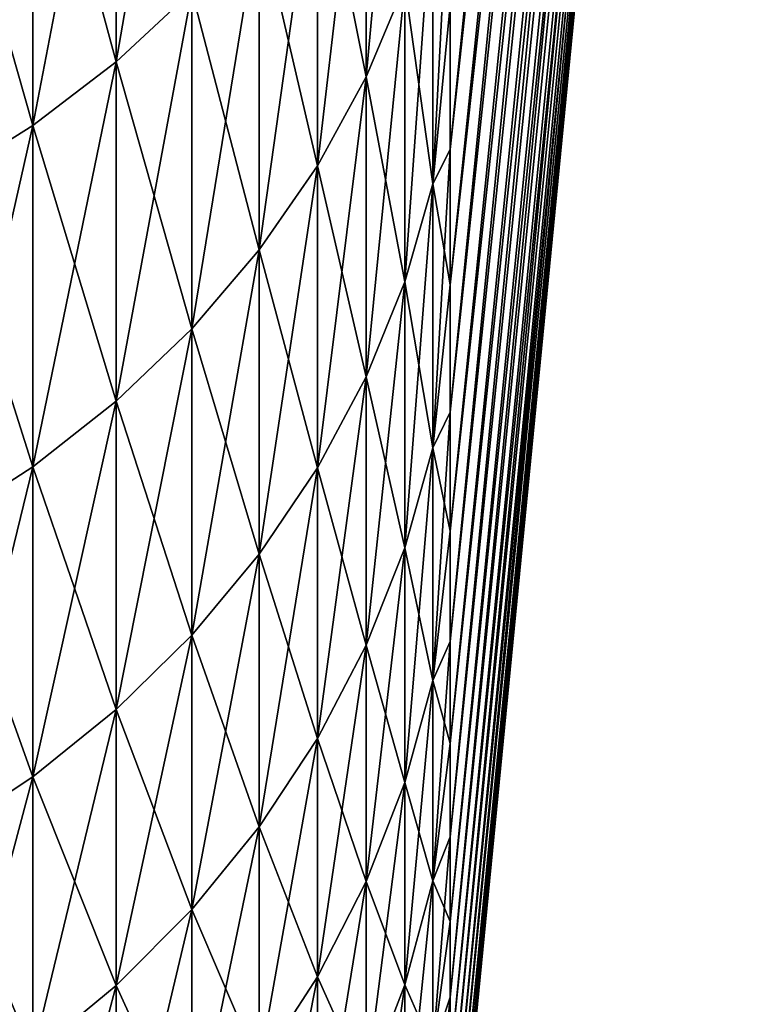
# Model space of a CAD drawing. Header units: metres. Extents: x -46 to 104, y -30 to 30.
# Tile 187 of 256: x 19.117 to 19.765, y -10.866 to -10.005. Entities that reach past the tile are written whole.
import ezdxf

# ---------------------------------------------------------------- set-up
doc = ezdxf.new("R2010")
doc.units = ezdxf.units.M
doc.layers.add('solid_26_000_502_XXX', color=7, linetype='CONTINUOUS')

msp = doc.modelspace()

# ---------------------------------------------------------------- linework, layer by layer
at = {"layer": 'solid_26_000_502_XXX'}
for points in [[(19.764551, -7.431774, 615.786682), (19.493809, -9.992357, 616.858948), (19.493809, -10.118164, 616.591248)], [(19.764551, -7.619768, 615.392517), (19.764551, -7.431774, 615.786682), (19.493809, -10.118164, 616.591248)], [(19.764551, -7.431774, 3.786678), (19.493809, -9.992357, 4.85897), (19.493809, -10.118164, 4.591247)], [(19.764551, -7.619768, 3.392539), (19.764551, -7.431774, 3.786678), (19.493809, -10.118164, 4.591247)], [(19.764551, -7.619768, 608.607483), (19.493809, -10.118164, 607.408752), (19.493809, -9.992357, 607.141052)], [(19.764551, -7.619768, 608.607483), (19.493809, -10.2368, 607.679749), (19.493809, -10.118164, 607.408752)], [(19.764551, -7.619768, 608.607483), (19.764551, -7.786877, 609.010925), (19.493809, -10.2368, 607.679749)], [(19.764551, -7.619768, 615.392517), (19.493809, -10.2368, 616.320251), (19.493809, -10.34818, 616.046204)], [(19.764551, -7.786877, 614.989075), (19.764551, -7.619768, 615.392517), (19.493809, -10.34818, 616.046204)], [(19.764551, -7.619768, 615.392517), (19.493809, -10.118164, 616.591248), (19.493809, -10.2368, 616.320251)], [(19.764551, -7.619768, -3.392539), (19.493809, -10.118164, -4.591247), (19.493809, -9.992357, -4.85897)], [(19.764551, -7.619768, -3.392539), (19.493809, -10.2368, -4.320269), (19.493809, -10.118164, -4.591247)], [(19.764551, -7.619768, -3.392539), (19.764551, -7.786877, -2.989102), (19.493809, -10.2368, -4.320269)], [(19.764551, -7.619768, 3.392539), (19.493809, -10.2368, 4.320269), (19.493809, -10.34818, 4.046228)], [(19.764551, -7.786877, 2.989102), (19.764551, -7.619768, 3.392539), (19.493809, -10.34818, 4.046228)], [(19.764551, -7.619768, 3.392539), (19.493809, -10.118164, 4.591247), (19.493809, -10.2368, 4.320269)], [(19.764551, -7.786877, 609.010925), (19.493809, -10.34818, 607.953796), (19.493809, -10.2368, 607.679749)], [(19.764551, -7.786877, 609.010925), (19.493809, -10.452225, 608.230652), (19.493809, -10.34818, 607.953796)], [(19.764551, -7.786877, 609.010925), (19.764551, -7.932643, 609.422546), (19.493809, -10.452225, 608.230652)], [(19.764551, -7.786877, 614.989075), (19.493809, -10.452225, 615.769348), (19.493809, -10.548862, 615.489746)], [(19.764551, -7.932643, 614.577454), (19.764551, -7.786877, 614.989075), (19.493809, -10.548862, 615.489746)], [(19.764551, -7.786877, 614.989075), (19.493809, -10.34818, 616.046204), (19.493809, -10.452225, 615.769348)], [(19.764551, -7.786877, -2.989102), (19.493809, -10.34818, -4.046228), (19.493809, -10.2368, -4.320269)], [(19.764551, -7.786877, -2.989102), (19.493809, -10.452225, -3.769321), (19.493809, -10.34818, -4.046228)], [(19.764551, -7.786877, -2.989102), (19.764551, -7.932643, -2.577472), (19.493809, -10.452225, -3.769321)], [(19.764551, -7.786877, 2.989102), (19.493809, -10.452225, 3.769321), (19.493809, -10.548862, 3.489741)], [(19.764551, -7.932643, 2.577472), (19.764551, -7.786877, 2.989102), (19.493809, -10.548862, 3.489741)], [(19.764551, -7.786877, 2.989102), (19.493809, -10.34818, 4.046228), (19.493809, -10.452225, 3.769321)], [(19.764551, -7.932643, 609.422546), (19.493809, -10.548862, 608.510254), (19.493809, -10.452225, 608.230652)], [(19.764551, -7.932643, 609.422546), (19.493809, -10.638022, 608.792297), (19.493809, -10.548862, 608.510254)], [(19.764551, -7.932643, 609.422546), (19.764551, -8.056666, 609.841248), (19.493809, -10.638022, 608.792297)], [(19.764551, -7.932643, 614.577454), (19.493809, -10.638022, 615.207703), (19.493809, -10.719643, 614.92334)], [(19.764551, -8.056666, 614.158752), (19.764551, -7.932643, 614.577454), (19.493809, -10.719643, 614.92334)], [(19.764551, -7.932643, 614.577454), (19.493809, -10.548862, 615.489746), (19.493809, -10.638022, 615.207703)], [(19.764551, -7.932643, -2.577472), (19.493809, -10.548862, -3.489741), (19.493809, -10.452225, -3.769321)], [(19.764551, -7.932643, -2.577472), (19.493809, -10.638022, -3.207688), (19.493809, -10.548862, -3.489741)], [(19.764551, -7.932643, -2.577472), (19.764551, -8.056666, -2.158777), (19.493809, -10.638022, -3.207688)], [(19.764551, -7.932643, 2.577472), (19.493809, -10.638022, 3.207688), (19.493809, -10.719643, 2.923362)], [(19.764551, -8.056666, 2.158777), (19.764551, -7.932643, 2.577472), (19.493809, -10.719643, 2.923362)], [(19.764551, -7.932643, 2.577472), (19.493809, -10.548862, 3.489741), (19.493809, -10.638022, 3.207688)], [(19.764551, -8.056666, 609.841248), (19.493809, -10.719643, 609.07666), (19.493809, -10.638022, 608.792297)], [(19.764551, -8.056666, 609.841248), (19.493809, -10.793666, 609.363037), (19.493809, -10.719643, 609.07666)], [(19.764551, -8.056666, 609.841248), (19.764551, -8.158607, 610.265808), (19.493809, -10.793666, 609.363037)], [(19.764551, -8.056666, 614.158752), (19.493809, -10.793666, 614.636963), (19.493809, -10.860038, 614.348694)], [(19.764551, -8.158607, 613.734192), (19.764551, -8.056666, 614.158752), (19.493809, -10.860038, 614.348694)], [(19.764551, -8.056666, 614.158752), (19.493809, -10.719643, 614.92334), (19.493809, -10.793666, 614.636963)], [(19.764551, -8.056666, -2.158777), (19.493809, -10.719643, -2.923362), (19.493809, -10.638022, -3.207688)], [(19.764551, -8.056666, -2.158777), (19.493809, -10.793666, -2.636963), (19.493809, -10.719643, -2.923362)], [(19.764551, -8.056666, -2.158777), (19.764551, -8.158607, -1.734165), (19.493809, -10.793666, -2.636963)], [(19.764551, -8.056666, 2.158777), (19.493809, -10.793666, 2.636963), (19.493809, -10.860038, 2.348696)], [(19.764551, -8.158607, 1.734165), (19.764551, -8.056666, 2.158777), (19.493809, -10.860038, 2.348696)], [(19.764551, -8.056666, 2.158777), (19.493809, -10.719643, 2.923362), (19.493809, -10.793666, 2.636963)], [(19.764551, -8.158607, 610.265808), (19.493809, -10.860038, 609.651306), (19.493809, -10.793666, 609.363037)], [(19.764551, -8.158607, 610.265808), (19.493809, -10.918713, 609.941223), (19.493809, -10.860038, 609.651306)], [(19.764551, -8.158607, 610.265808), (19.764551, -8.238184, 610.69519), (19.493809, -10.918713, 609.941223)], [(19.764551, -8.158607, 613.734192), (19.493809, -10.918713, 614.058777), (19.493809, -10.969648, 613.767395)], [(19.764551, -8.238184, 613.30481), (19.764551, -8.158607, 613.734192), (19.493809, -10.969648, 613.767395)], [(19.764551, -8.158607, 613.734192), (19.493809, -10.860038, 614.348694), (19.493809, -10.918713, 614.058777)], [(19.764551, -8.158607, -1.734165), (19.493809, -10.860038, -2.348696), (19.493809, -10.793666, -2.636963)], [(19.764551, -8.158607, -1.734165), (19.493809, -10.918713, -2.058764), (19.493809, -10.860038, -2.348696)], [(19.764551, -8.158607, -1.734165), (19.764551, -8.238184, -1.3048), (19.493809, -10.918713, -2.058764)], [(19.764551, -8.158607, 1.734165), (19.493809, -10.918713, 2.058764), (19.493809, -10.969648, 1.767372)], [(19.764551, -8.238184, 1.3048), (19.764551, -8.158607, 1.734165), (19.493809, -10.969648, 1.767372)], [(19.764551, -8.158607, 1.734165), (19.493809, -10.860038, 2.348696), (19.493809, -10.918713, 2.058764)], [(19.764551, -8.238184, 610.69519), (19.493809, -10.969648, 610.232605), (19.493809, -10.918713, 609.941223)], [(19.764551, -8.238184, 610.69519), (19.493809, -11.012809, 610.525269), (19.493809, -10.969648, 610.232605)], [(19.764551, -8.238184, 610.69519), (19.764551, -8.295182, 611.128113), (19.493809, -11.012809, 610.525269)], [(19.764551, -8.238184, 613.30481), (19.493809, -11.012809, 613.474731), (19.493809, -11.048164, 613.18103)], [(19.764551, -8.295182, 612.871887), (19.764551, -8.238184, 613.30481), (19.493809, -11.048164, 613.18103)], [(19.764551, -8.238184, 613.30481), (19.493809, -10.969648, 613.767395), (19.493809, -11.012809, 613.474731)], [(19.764551, -8.238184, -1.3048), (19.493809, -10.969648, -1.767372), (19.493809, -10.918713, -2.058764)], [(19.764551, -8.238184, -1.3048), (19.493809, -11.012809, -1.474728), (19.493809, -10.969648, -1.767372)], [(19.764551, -8.238184, -1.3048), (19.764551, -8.295182, -0.871859), (19.493809, -11.012809, -1.474728)], [(19.764551, -8.238184, 1.3048), (19.493809, -11.012809, 1.474728), (19.493809, -11.048164, 1.181039)], [(19.764551, -8.295182, 0.871859), (19.764551, -8.238184, 1.3048), (19.493809, -11.048164, 1.181039)], [(19.764551, -8.238184, 1.3048), (19.493809, -10.969648, 1.767372), (19.493809, -11.012809, 1.474728)], [(19.764551, -8.295182, 611.128113), (19.493809, -11.048164, 610.81897), (19.493809, -11.012809, 610.525269)], [(19.764551, -8.295182, 611.128113), (19.493809, -11.075689, 611.113464), (19.493809, -11.048164, 610.81897)], [(19.764551, -8.295182, 611.128113), (19.764551, -8.329444, 611.563477), (19.493809, -11.075689, 611.113464)], [(19.764551, -8.295182, 612.871887), (19.493809, -11.075689, 612.886536), (19.493809, -11.095364, 612.59137)], [(19.764551, -8.329444, 612.436523), (19.764551, -8.295182, 612.871887), (19.493809, -11.095364, 612.59137)], [(19.764551, -8.295182, 612.871887), (19.493809, -11.048164, 613.18103), (19.493809, -11.075689, 612.886536)], [(19.764551, -8.295182, -0.871859), (19.493809, -11.048164, -1.181039), (19.493809, -11.012809, -1.474728)], [(19.764551, -8.295182, -0.871859), (19.493809, -11.075689, -0.886512), (19.493809, -11.048164, -1.181039)], [(19.764551, -8.295182, -0.871859), (19.764551, -8.329444, -0.436528), (19.493809, -11.075689, -0.886512)], [(19.764551, -8.295182, 0.871859), (19.493809, -11.075689, 0.886512), (19.493809, -11.095364, 0.591357)], [(19.764551, -8.329444, 0.436528), (19.764551, -8.295182, 0.871859), (19.493809, -11.095364, 0.591357)], [(19.764551, -8.295182, 0.871859), (19.493809, -11.048164, 1.181039), (19.493809, -11.075689, 0.886512)], [(19.764551, -8.329444, 611.563477), (19.493809, -11.095364, 611.40863), (19.493809, -11.075689, 611.113464)], [(19.764551, -8.329444, 611.563477), (19.493809, -11.107174, 611.704224), (19.493809, -11.095364, 611.40863)], [(19.764551, -8.329444, 611.563477), (19.764551, -8.340875, 612), (19.493809, -11.107174, 611.704224)], [(19.764551, -8.329444, 612.436523), (19.493809, -11.107174, 612.295776), (19.493809, -11.111111, 612)], [(19.764551, -8.340875, 612), (19.764551, -8.329444, 612.436523), (19.493809, -11.111111, 612)], [(19.764551, -8.329444, 612.436523), (19.493809, -11.095364, 612.59137), (19.493809, -11.107174, 612.295776)], [(19.764551, -8.329444, -0.436528), (19.493809, -11.095364, -0.591357), (19.493809, -11.075689, -0.886512)], [(19.764551, -8.329444, -0.436528), (19.493809, -11.107174, -0.295784), (19.493809, -11.095364, -0.591357)], [(19.764551, -8.329444, -0.436528), (19.764551, -8.340875), (19.493809, -11.107174, -0.295784)], [(19.764551, -8.329444, 0.436528), (19.493809, -11.107174, 0.295784), (19.493809, -11.111111)], [(19.764551, -8.340875), (19.764551, -8.329444, 0.436528), (19.493809, -11.111111)], [(19.764551, -8.329444, 0.436528), (19.493809, -11.095364, 0.591357), (19.493809, -11.107174, 0.295784)], [(19.764551, -8.340875, 612), (19.493809, -11.111111, 612), (19.493809, -11.107174, 611.704224)], [(19.764551, -8.340875), (19.493809, -11.111111), (19.493809, -11.107174, -0.295784)], [(19.267736, -9.658075, 618.498413), (19.201468, -9.71776, 618.538513), (19.201468, -10.041471, 618.029602)], [(19.267736, -9.979799, 617.992554), (19.267736, -9.658075, 618.498413), (19.201468, -10.041471, 618.029602)], [(19.267736, -9.658075, 6.498384), (19.201468, -9.71776, 6.538543), (19.201468, -10.041471, 6.029615)], [(19.267736, -9.979799, 5.992582), (19.267736, -9.658075, 6.498384), (19.201468, -10.041471, 6.029615)], [(19.454115, -9.687174, 617.816895), (19.4203, -9.765856, 617.864136), (19.4203, -10.054785, 617.353577)], [(19.454115, -9.973775, 617.310486), (19.454115, -9.687174, 617.816895), (19.4203, -10.054785, 617.353577)], [(19.454115, -9.687174, 5.81687), (19.4203, -9.765856, 5.864116), (19.4203, -10.054785, 5.353606)], [(19.454115, -9.973775, 5.310473), (19.454115, -9.687174, 5.81687), (19.4203, -10.054785, 5.353606)], [(19.201468, -9.71776, 618.538513), (19.128487, -9.771788, 618.57489), (19.128487, -10.097298, 618.06311)], [(19.201468, -10.041471, 618.029602), (19.201468, -9.71776, 618.538513), (19.128487, -10.097298, 618.06311)], [(19.201468, -9.71776, 605.461487), (19.201468, -10.041471, 605.970398), (19.128487, -9.771788, 605.42511)], [(19.201468, -9.71776, 6.538543), (19.128487, -9.771788, 6.574894), (19.128487, -10.097298, 6.063138)], [(19.201468, -10.041471, 6.029615), (19.201468, -9.71776, 6.538543), (19.128487, -10.097298, 6.063138)], [(19.201468, -9.71776, -6.538543), (19.201468, -10.041471, -6.029615), (19.128487, -9.771788, -6.574894)], [(19.267736, -9.979799, 606.007446), (19.201468, -10.041471, 605.970398), (19.201468, -9.71776, 605.461487)], [(19.267736, -9.979799, -5.992582), (19.201468, -10.041471, -6.029615), (19.201468, -9.71776, -6.538543)], [(19.4203, -9.765856, 617.864136), (19.377678, -9.841329, 617.909424), (19.377678, -10.13249, 617.394958)], [(19.4203, -10.054785, 617.353577), (19.4203, -9.765856, 617.864136), (19.377678, -10.13249, 617.394958)], [(19.4203, -9.765856, 606.135864), (19.4203, -10.054785, 606.646423), (19.377678, -9.841329, 606.090576)], [(19.4203, -9.765856, 5.864116), (19.377678, -9.841329, 5.909435), (19.377678, -10.13249, 5.39498)], [(19.4203, -10.054785, 5.353606), (19.4203, -9.765856, 5.864116), (19.377678, -10.13249, 5.39498)], [(19.4203, -9.765856, -5.864116), (19.4203, -10.054785, -5.353606), (19.377678, -9.841329, -5.909435)], [(19.454115, -9.973775, 606.689514), (19.4203, -10.054785, 606.646423), (19.4203, -9.765856, 606.135864)], [(19.454115, -9.973775, -5.310473), (19.4203, -10.054785, -5.353606), (19.4203, -9.765856, -5.864116)], [(19.128487, -9.771788, 618.57489), (19.049494, -9.819641, 618.607117), (19.049494, -10.146746, 618.092834)], [(19.128487, -10.097298, 618.06311), (19.128487, -9.771788, 618.57489), (19.049494, -10.146746, 618.092834)], [(19.128487, -9.771788, 605.42511), (19.128487, -10.097298, 605.93689), (19.049494, -9.819641, 605.392883)], [(19.128487, -9.771788, 6.574894), (19.049494, -9.819641, 6.607092), (19.049494, -10.146746, 6.092829)], [(19.128487, -10.097298, 6.063138), (19.128487, -9.771788, 6.574894), (19.049494, -10.146746, 6.092829)], [(19.128487, -9.771788, -6.574894), (19.128487, -10.097298, -6.063138), (19.049494, -9.819641, -6.607092)], [(19.201468, -10.041471, 605.970398), (19.128487, -10.097298, 605.93689), (19.128487, -9.771788, 605.42511)], [(19.201468, -10.041471, -6.029615), (19.128487, -10.097298, -6.063138), (19.128487, -9.771788, -6.574894)], [(19.128487, -10.097298, 605.93689), (19.049494, -10.146746, 605.907166), (19.049494, -9.819641, 605.392883)], [(19.128487, -10.097298, -6.063138), (19.049494, -10.146746, -6.092829), (19.049494, -9.819641, -6.607092)], [(19.377678, -9.841329, 617.909424), (19.326662, -9.912871, 617.952393), (19.326662, -10.206149, 617.434204)], [(19.377678, -10.13249, 617.394958), (19.377678, -9.841329, 617.909424), (19.326662, -10.206149, 617.434204)], [(19.377678, -9.841329, 606.090576), (19.377678, -10.13249, 606.605042), (19.326662, -9.912871, 606.047607)], [(19.377678, -9.841329, 5.909435), (19.326662, -9.912871, 5.952394), (19.326662, -10.206149, 5.4342)], [(19.377678, -10.13249, 5.39498), (19.377678, -9.841329, 5.909435), (19.326662, -10.206149, 5.4342)], [(19.377678, -9.841329, -5.909435), (19.377678, -10.13249, -5.39498), (19.326662, -9.912871, -5.952394)], [(19.4203, -10.054785, 606.646423), (19.377678, -10.13249, 606.605042), (19.377678, -9.841329, 606.090576)], [(19.4203, -10.054785, -5.353606), (19.377678, -10.13249, -5.39498), (19.377678, -9.841329, -5.909435)], [(19.478804, -10.14821, 616.749878), (19.493809, -9.992357, 616.858948), (19.493809, -9.859468, 617.12323)], [(19.478804, -10.14821, 616.749878), (19.493809, -9.859468, 617.12323), (19.478804, -9.890237, 617.265991)], [(19.478804, -10.14821, 4.749875), (19.493809, -9.992357, 4.85897), (19.493809, -9.859468, 5.12325)], [(19.478804, -10.14821, 4.749875), (19.493809, -9.859468, 5.12325), (19.478804, -9.890237, 5.265994)], [(19.478804, -9.890237, 617.265991), (19.454115, -9.973775, 617.310486), (19.454115, -10.233927, 616.789978)], [(19.478804, -10.14821, 616.749878), (19.478804, -9.890237, 617.265991), (19.454115, -10.233927, 616.789978)], [(19.478804, -9.890237, 606.734009), (19.478804, -10.14821, 607.250122), (19.454115, -9.973775, 606.689514)], [(19.478804, -9.890237, 5.265994), (19.454115, -9.973775, 5.310473), (19.454115, -10.233927, 4.789995)], [(19.478804, -10.14821, 4.749875), (19.478804, -9.890237, 5.265994), (19.454115, -10.233927, 4.789995)], [(19.478804, -9.890237, -5.265994), (19.478804, -10.14821, -4.749875), (19.454115, -9.973775, -5.310473)], [(19.478804, -9.890237, 606.734009), (19.493809, -9.992357, 607.141052), (19.478804, -10.14821, 607.250122)], [(19.478804, -9.890237, -5.265994), (19.493809, -9.992357, -4.85897), (19.478804, -10.14821, -4.749875)], [(19.326662, -9.912871, 617.952393), (19.267736, -9.979799, 617.992554), (19.267736, -10.275057, 617.470886)], [(19.326662, -10.206149, 617.434204), (19.326662, -9.912871, 617.952393), (19.267736, -10.275057, 617.470886)], [(19.326662, -9.912871, 606.047607), (19.326662, -10.206149, 606.565796), (19.267736, -9.979799, 606.007446)], [(19.326662, -9.912871, 5.952394), (19.267736, -9.979799, 5.992582), (19.267736, -10.275057, 5.470889)], [(19.326662, -10.206149, 5.4342), (19.326662, -9.912871, 5.952394), (19.267736, -10.275057, 5.470889)], [(19.326662, -9.912871, -5.952394), (19.326662, -10.206149, -5.4342), (19.267736, -9.979799, -5.992582)], [(19.377678, -10.13249, 606.605042), (19.326662, -10.206149, 606.565796), (19.326662, -9.912871, 606.047607)], [(19.377678, -10.13249, -5.39498), (19.326662, -10.206149, -5.4342), (19.326662, -9.912871, -5.952394)], [(19.454115, -9.973775, 617.310486), (19.4203, -10.054785, 617.353577), (19.4203, -10.31705, 616.828918)], [(19.454115, -10.233927, 616.789978), (19.454115, -9.973775, 617.310486), (19.4203, -10.31705, 616.828918)], [(19.454115, -9.973775, 606.689514), (19.454115, -10.233927, 607.210022), (19.4203, -10.054785, 606.646423)], [(19.454115, -9.973775, 5.310473), (19.4203, -10.054785, 5.353606), (19.4203, -10.31705, 4.8289)], [(19.454115, -10.233927, 4.789995), (19.454115, -9.973775, 5.310473), (19.4203, -10.31705, 4.8289)], [(19.454115, -9.973775, -5.310473), (19.454115, -10.233927, -4.789995), (19.4203, -10.054785, -5.353606)], [(19.478804, -10.14821, 607.250122), (19.454115, -10.233927, 607.210022), (19.454115, -9.973775, 606.689514)], [(19.478804, -10.14821, -4.749875), (19.454115, -10.233927, -4.789995), (19.454115, -9.973775, -5.310473)], [(19.267736, -9.979799, 617.992554), (19.201468, -10.041471, 618.029602), (19.201468, -10.338554, 617.5047)], [(19.267736, -10.275057, 617.470886), (19.267736, -9.979799, 617.992554), (19.201468, -10.338554, 617.5047)], [(19.267736, -9.979799, 606.007446), (19.267736, -10.275057, 606.529114), (19.201468, -10.041471, 605.970398)], [(19.267736, -9.979799, 5.992582), (19.201468, -10.041471, 6.029615), (19.201468, -10.338554, 5.504698)], [(19.267736, -10.275057, 5.470889), (19.267736, -9.979799, 5.992582), (19.201468, -10.338554, 5.504698)], [(19.267736, -9.979799, -5.992582), (19.267736, -10.275057, -5.470889), (19.201468, -10.041471, -6.029615)], [(19.326662, -10.206149, 606.565796), (19.267736, -10.275057, 606.529114), (19.267736, -9.979799, 606.007446)], [(19.326662, -10.206149, -5.4342), (19.267736, -10.275057, -5.470889), (19.267736, -9.979799, -5.992582)], [(19.478804, -10.14821, 607.250122), (19.493809, -9.992357, 607.141052), (19.493809, -10.118164, 607.408752)], [(19.478804, -10.14821, 616.749878), (19.493809, -10.118164, 616.591248), (19.493809, -9.992357, 616.858948)], [(19.478804, -10.14821, -4.749875), (19.493809, -9.992357, -4.85897), (19.493809, -10.118164, -4.591247)], [(19.478804, -10.14821, 4.749875), (19.493809, -10.118164, 4.591247), (19.493809, -9.992357, 4.85897)], [(19.201468, -10.041471, 618.029602), (19.128487, -10.097298, 618.06311), (19.128487, -10.396032, 617.535278)], [(19.201468, -10.338554, 617.5047), (19.201468, -10.041471, 618.029602), (19.128487, -10.396032, 617.535278)], [(19.201468, -10.041471, 605.970398), (19.201468, -10.338554, 606.4953), (19.128487, -10.097298, 605.93689)], [(19.201468, -10.041471, 6.029615), (19.128487, -10.097298, 6.063138), (19.128487, -10.396032, 5.535302)], [(19.201468, -10.338554, 5.504698), (19.201468, -10.041471, 6.029615), (19.128487, -10.396032, 5.535302)], [(19.201468, -10.041471, -6.029615), (19.201468, -10.338554, -5.504698), (19.128487, -10.097298, -6.063138)], [(19.267736, -10.275057, 606.529114), (19.201468, -10.338554, 606.4953), (19.201468, -10.041471, 605.970398)], [(19.267736, -10.275057, -5.470889), (19.201468, -10.338554, -5.504698), (19.201468, -10.041471, -6.029615)], [(19.4203, -10.054785, 617.353577), (19.377678, -10.13249, 617.394958), (19.377678, -10.396783, 616.866211)], [(19.4203, -10.31705, 616.828918), (19.4203, -10.054785, 617.353577), (19.377678, -10.396783, 616.866211)], [(19.4203, -10.054785, 606.646423), (19.4203, -10.31705, 607.171082), (19.377678, -10.13249, 606.605042)], [(19.4203, -10.054785, 5.353606), (19.377678, -10.13249, 5.39498), (19.377678, -10.396783, 4.866219)], [(19.4203, -10.31705, 4.8289), (19.4203, -10.054785, 5.353606), (19.377678, -10.396783, 4.866219)], [(19.4203, -10.054785, -5.353606), (19.4203, -10.31705, -4.8289), (19.377678, -10.13249, -5.39498)], [(19.454115, -10.233927, 607.210022), (19.4203, -10.31705, 607.171082), (19.4203, -10.054785, 606.646423)], [(19.454115, -10.233927, -4.789995), (19.4203, -10.31705, -4.8289), (19.4203, -10.054785, -5.353606)], [(19.128487, -10.097298, 618.06311), (19.049494, -10.146746, 618.092834), (19.049494, -10.446943, 617.562439)], [(19.128487, -10.396032, 617.535278), (19.128487, -10.097298, 618.06311), (19.049494, -10.446943, 617.562439)], [(19.128487, -10.097298, 605.93689), (19.128487, -10.396032, 606.464722), (19.049494, -10.146746, 605.907166)], [(19.128487, -10.097298, 6.063138), (19.049494, -10.146746, 6.092829), (19.049494, -10.446943, 5.562409)], [(19.128487, -10.396032, 5.535302), (19.128487, -10.097298, 6.063138), (19.049494, -10.446943, 5.562409)], [(19.128487, -10.097298, -6.063138), (19.128487, -10.396032, -5.535302), (19.049494, -10.146746, -6.092829)], [(19.201468, -10.338554, 606.4953), (19.128487, -10.396032, 606.464722), (19.128487, -10.097298, 605.93689)], [(19.201468, -10.338554, -5.504698), (19.128487, -10.396032, -5.535302), (19.128487, -10.097298, -6.063138)], [(19.478804, -10.14821, 607.250122), (19.493809, -10.118164, 607.408752), (19.493809, -10.2368, 607.679749)], [(19.478804, -10.379272, 616.22113), (19.493809, -10.2368, 616.320251), (19.493809, -10.118164, 616.591248)], [(19.478804, -10.379272, 616.22113), (19.493809, -10.118164, 616.591248), (19.478804, -10.14821, 616.749878)], [(19.478804, -10.14821, -4.749875), (19.493809, -10.118164, -4.591247), (19.493809, -10.2368, -4.320269)], [(19.478804, -10.379272, 4.221159), (19.493809, -10.2368, 4.320269), (19.493809, -10.118164, 4.591247)], [(19.478804, -10.379272, 4.221159), (19.493809, -10.118164, 4.591247), (19.478804, -10.14821, 4.749875)], [(19.377678, -10.13249, 617.394958), (19.326662, -10.206149, 617.434204), (19.326662, -10.472363, 616.901611)], [(19.377678, -10.396783, 616.866211), (19.377678, -10.13249, 617.394958), (19.326662, -10.472363, 616.901611)], [(19.377678, -10.13249, 606.605042), (19.377678, -10.396783, 607.133789), (19.326662, -10.206149, 606.565796)], [(19.377678, -10.13249, 5.39498), (19.326662, -10.206149, 5.4342), (19.326662, -10.472363, 4.901595)], [(19.377678, -10.396783, 4.866219), (19.377678, -10.13249, 5.39498), (19.326662, -10.472363, 4.901595)], [(19.377678, -10.13249, -5.39498), (19.377678, -10.396783, -4.866219), (19.326662, -10.206149, -5.4342)], [(19.4203, -10.31705, 607.171082), (19.377678, -10.396783, 607.133789), (19.377678, -10.13249, 606.605042)], [(19.4203, -10.31705, -4.8289), (19.377678, -10.396783, -4.866219), (19.377678, -10.13249, -5.39498)], [(19.128487, -10.396032, 606.464722), (19.049494, -10.446943, 606.437561), (19.049494, -10.146746, 605.907166)], [(19.128487, -10.396032, -5.535302), (19.049494, -10.446943, -5.562409), (19.049494, -10.146746, -6.092829)], [(19.478804, -10.14821, 616.749878), (19.454115, -10.233927, 616.789978), (19.454115, -10.466941, 616.256836)], [(19.478804, -10.379272, 616.22113), (19.478804, -10.14821, 616.749878), (19.454115, -10.466941, 616.256836)], [(19.478804, -10.14821, 607.250122), (19.478804, -10.379272, 607.77887), (19.454115, -10.233927, 607.210022)], [(19.478804, -10.14821, 4.749875), (19.454115, -10.233927, 4.789995), (19.454115, -10.466941, 4.256814)], [(19.478804, -10.379272, 4.221159), (19.478804, -10.14821, 4.749875), (19.454115, -10.466941, 4.256814)], [(19.478804, -10.14821, -4.749875), (19.478804, -10.379272, -4.221159), (19.454115, -10.233927, -4.789995)], [(19.478804, -10.14821, 607.250122), (19.493809, -10.2368, 607.679749), (19.478804, -10.379272, 607.77887)], [(19.478804, -10.14821, -4.749875), (19.493809, -10.2368, -4.320269), (19.478804, -10.379272, -4.221159)], [(19.326662, -10.206149, 617.434204), (19.267736, -10.275057, 617.470886), (19.267736, -10.543068, 616.934692)], [(19.326662, -10.472363, 616.901611), (19.326662, -10.206149, 617.434204), (19.267736, -10.543068, 616.934692)], [(19.326662, -10.206149, 606.565796), (19.326662, -10.472363, 607.098389), (19.267736, -10.275057, 606.529114)], [(19.326662, -10.206149, 5.4342), (19.267736, -10.275057, 5.470889), (19.267736, -10.543068, 4.934688)], [(19.326662, -10.472363, 4.901595), (19.326662, -10.206149, 5.4342), (19.267736, -10.543068, 4.934688)], [(19.326662, -10.206149, -5.4342), (19.326662, -10.472363, -4.901595), (19.267736, -10.275057, -5.470889)], [(19.377678, -10.396783, 607.133789), (19.326662, -10.472363, 607.098389), (19.326662, -10.206149, 606.565796)], [(19.377678, -10.396783, -4.866219), (19.326662, -10.472363, -4.901595), (19.326662, -10.206149, -5.4342)], [(19.454115, -10.233927, 616.789978), (19.4203, -10.31705, 616.828918), (19.4203, -10.551956, 616.291382)], [(19.454115, -10.466941, 616.256836), (19.454115, -10.233927, 616.789978), (19.4203, -10.551956, 616.291382)], [(19.454115, -10.233927, 607.210022), (19.454115, -10.466941, 607.743164), (19.4203, -10.31705, 607.171082)], [(19.454115, -10.233927, 4.789995), (19.4203, -10.31705, 4.8289), (19.4203, -10.551956, 4.291389)], [(19.454115, -10.466941, 4.256814), (19.454115, -10.233927, 4.789995), (19.4203, -10.551956, 4.291389)], [(19.454115, -10.233927, -4.789995), (19.454115, -10.466941, -4.256814), (19.4203, -10.31705, -4.8289)], [(19.478804, -10.379272, 607.77887), (19.454115, -10.466941, 607.743164), (19.454115, -10.233927, 607.210022)], [(19.478804, -10.379272, -4.221159), (19.454115, -10.466941, -4.256814), (19.454115, -10.233927, -4.789995)], [(19.478804, -10.379272, 607.77887), (19.493809, -10.2368, 607.679749), (19.493809, -10.34818, 607.953796)], [(19.478804, -10.379272, 616.22113), (19.493809, -10.34818, 616.046204), (19.493809, -10.2368, 616.320251)], [(19.478804, -10.379272, -4.221159), (19.493809, -10.2368, -4.320269), (19.493809, -10.34818, -4.046228)], [(19.478804, -10.379272, 4.221159), (19.493809, -10.34818, 4.046228), (19.493809, -10.2368, 4.320269)], [(19.267736, -10.275057, 617.470886), (19.201468, -10.338554, 617.5047), (19.201468, -10.608221, 616.96521)], [(19.267736, -10.543068, 616.934692), (19.267736, -10.275057, 617.470886), (19.201468, -10.608221, 616.96521)], [(19.267736, -10.275057, 606.529114), (19.267736, -10.543068, 607.065308), (19.201468, -10.338554, 606.4953)], [(19.267736, -10.275057, 5.470889), (19.201468, -10.338554, 5.504698), (19.201468, -10.608221, 4.965183)], [(19.267736, -10.543068, 4.934688), (19.267736, -10.275057, 5.470889), (19.201468, -10.608221, 4.965183)], [(19.267736, -10.275057, -5.470889), (19.267736, -10.543068, -4.934688), (19.201468, -10.338554, -5.504698)], [(19.326662, -10.472363, 607.098389), (19.267736, -10.543068, 607.065308), (19.267736, -10.275057, 606.529114)], [(19.326662, -10.472363, -4.901595), (19.267736, -10.543068, -4.934688), (19.267736, -10.275057, -5.470889)], [(19.4203, -10.31705, 616.828918), (19.377678, -10.396783, 616.866211), (19.377678, -10.633504, 616.324524)], [(19.4203, -10.551956, 616.291382), (19.4203, -10.31705, 616.828918), (19.377678, -10.633504, 616.324524)], [(19.4203, -10.31705, 607.171082), (19.4203, -10.551956, 607.708618), (19.377678, -10.396783, 607.133789)], [(19.4203, -10.31705, 4.8289), (19.377678, -10.396783, 4.866219), (19.377678, -10.633504, 4.324553)], [(19.4203, -10.551956, 4.291389), (19.4203, -10.31705, 4.8289), (19.377678, -10.633504, 4.324553)], [(19.4203, -10.31705, -4.8289), (19.4203, -10.551956, -4.291389), (19.377678, -10.396783, -4.866219)], [(19.454115, -10.466941, 607.743164), (19.4203, -10.551956, 607.708618), (19.4203, -10.31705, 607.171082)], [(19.454115, -10.466941, -4.256814), (19.4203, -10.551956, -4.291389), (19.4203, -10.31705, -4.8289)], [(19.201468, -10.338554, 617.5047), (19.128487, -10.396032, 617.535278), (19.128487, -10.667199, 616.992798)], [(19.201468, -10.608221, 616.96521), (19.201468, -10.338554, 617.5047), (19.128487, -10.667199, 616.992798)], [(19.201468, -10.338554, 606.4953), (19.201468, -10.608221, 607.03479), (19.128487, -10.396032, 606.464722)], [(19.201468, -10.338554, 5.504698), (19.128487, -10.396032, 5.535302), (19.128487, -10.667199, 4.992788)], [(19.201468, -10.608221, 4.965183), (19.201468, -10.338554, 5.504698), (19.128487, -10.667199, 4.992788)], [(19.201468, -10.338554, -5.504698), (19.201468, -10.608221, -4.965183), (19.128487, -10.396032, -5.535302)], [(19.267736, -10.543068, 607.065308), (19.201468, -10.608221, 607.03479), (19.201468, -10.338554, 606.4953)], [(19.267736, -10.543068, -4.934688), (19.201468, -10.608221, -4.965183), (19.201468, -10.338554, -5.504698)], [(19.478804, -10.379272, 607.77887), (19.493809, -10.34818, 607.953796), (19.493809, -10.452225, 608.230652)], [(19.478804, -10.58281, 615.681274), (19.493809, -10.452225, 615.769348), (19.493809, -10.34818, 616.046204)], [(19.478804, -10.58281, 615.681274), (19.493809, -10.34818, 616.046204), (19.478804, -10.379272, 616.22113)], [(19.478804, -10.379272, -4.221159), (19.493809, -10.34818, -4.046228), (19.493809, -10.452225, -3.769321)], [(19.478804, -10.58281, 3.681251), (19.493809, -10.452225, 3.769321), (19.493809, -10.34818, 4.046228)], [(19.478804, -10.58281, 3.681251), (19.493809, -10.34818, 4.046228), (19.478804, -10.379272, 4.221159)], [(19.478804, -10.379272, 616.22113), (19.454115, -10.466941, 616.256836), (19.454115, -10.672198, 615.712341)], [(19.478804, -10.58281, 615.681274), (19.478804, -10.379272, 616.22113), (19.454115, -10.672198, 615.712341)], [(19.478804, -10.379272, 607.77887), (19.478804, -10.58281, 608.318726), (19.454115, -10.466941, 607.743164)], [(19.478804, -10.379272, 4.221159), (19.454115, -10.466941, 4.256814), (19.454115, -10.672198, 3.712344)], [(19.478804, -10.58281, 3.681251), (19.478804, -10.379272, 4.221159), (19.454115, -10.672198, 3.712344)], [(19.478804, -10.379272, -4.221159), (19.478804, -10.58281, -3.681251), (19.454115, -10.466941, -4.256814)], [(19.478804, -10.379272, 607.77887), (19.493809, -10.452225, 608.230652), (19.478804, -10.58281, 608.318726)], [(19.478804, -10.379272, -4.221159), (19.493809, -10.452225, -3.769321), (19.478804, -10.58281, -3.681251)], [(19.128487, -10.396032, 617.535278), (19.049494, -10.446943, 617.562439), (19.049494, -10.719438, 617.017212)], [(19.128487, -10.667199, 616.992798), (19.128487, -10.396032, 617.535278), (19.049494, -10.719438, 617.017212)], [(19.128487, -10.396032, 606.464722), (19.128487, -10.667199, 607.007202), (19.049494, -10.446943, 606.437561)], [(19.128487, -10.396032, 5.535302), (19.049494, -10.446943, 5.562409), (19.049494, -10.719438, 5.017238)], [(19.128487, -10.667199, 4.992788), (19.128487, -10.396032, 5.535302), (19.049494, -10.719438, 5.017238)], [(19.128487, -10.396032, -5.535302), (19.128487, -10.667199, -4.992788), (19.049494, -10.446943, -5.562409)], [(19.201468, -10.608221, 607.03479), (19.128487, -10.667199, 607.007202), (19.128487, -10.396032, 606.464722)], [(19.201468, -10.608221, -4.965183), (19.128487, -10.667199, -4.992788), (19.128487, -10.396032, -5.535302)], [(19.377678, -10.396783, 616.866211), (19.326662, -10.472363, 616.901611), (19.326662, -10.710806, 616.356018)], [(19.377678, -10.633504, 616.324524), (19.377678, -10.396783, 616.866211), (19.326662, -10.710806, 616.356018)], [(19.377678, -10.396783, 607.133789), (19.377678, -10.633504, 607.675476), (19.326662, -10.472363, 607.098389)], [(19.377678, -10.396783, 4.866219), (19.326662, -10.472363, 4.901595), (19.326662, -10.710806, 4.355991)], [(19.377678, -10.633504, 4.324553), (19.377678, -10.396783, 4.866219), (19.326662, -10.710806, 4.355991)], [(19.377678, -10.396783, -4.866219), (19.377678, -10.633504, -4.324553), (19.326662, -10.472363, -4.901595)], [(19.4203, -10.551956, 607.708618), (19.377678, -10.633504, 607.675476), (19.377678, -10.396783, 607.133789)], [(19.4203, -10.551956, -4.291389), (19.377678, -10.633504, -4.324553), (19.377678, -10.396783, -4.866219)], [(19.128487, -10.667199, 607.007202), (19.049494, -10.719438, 606.982788), (19.049494, -10.446943, 606.437561)], [(19.128487, -10.667199, -4.992788), (19.049494, -10.719438, -5.017238), (19.049494, -10.446943, -5.562409)], [(19.478804, -10.58281, 608.318726), (19.493809, -10.452225, 608.230652), (19.493809, -10.548862, 608.510254)], [(19.478804, -10.58281, 615.681274), (19.493809, -10.548862, 615.489746), (19.493809, -10.452225, 615.769348)], [(19.478804, -10.58281, -3.681251), (19.493809, -10.452225, -3.769321), (19.493809, -10.548862, -3.489741)], [(19.478804, -10.58281, 3.681251), (19.493809, -10.548862, 3.489741), (19.493809, -10.452225, 3.769321)], [(19.454115, -10.466941, 616.256836), (19.4203, -10.551956, 616.291382), (19.4203, -10.758881, 615.742493)], [(19.454115, -10.672198, 615.712341), (19.454115, -10.466941, 616.256836), (19.4203, -10.758881, 615.742493)], [(19.454115, -10.466941, 607.743164), (19.454115, -10.672198, 608.287659), (19.4203, -10.551956, 607.708618)], [(19.454115, -10.466941, 4.256814), (19.4203, -10.551956, 4.291389), (19.4203, -10.758881, 3.742497)], [(19.454115, -10.672198, 3.712344), (19.454115, -10.466941, 4.256814), (19.4203, -10.758881, 3.742497)], [(19.454115, -10.466941, -4.256814), (19.454115, -10.672198, -3.712344), (19.4203, -10.551956, -4.291389)], [(19.478804, -10.58281, 608.318726), (19.454115, -10.672198, 608.287659), (19.454115, -10.466941, 607.743164)], [(19.478804, -10.58281, -3.681251), (19.454115, -10.672198, -3.712344), (19.454115, -10.466941, -4.256814)], [(19.326662, -10.472363, 616.901611), (19.267736, -10.543068, 616.934692), (19.267736, -10.78312, 616.385376)], [(19.326662, -10.710806, 616.356018), (19.326662, -10.472363, 616.901611), (19.267736, -10.78312, 616.385376)], [(19.326662, -10.472363, 607.098389), (19.326662, -10.710806, 607.643982), (19.267736, -10.543068, 607.065308)], [(19.326662, -10.472363, 4.901595), (19.267736, -10.543068, 4.934688), (19.267736, -10.78312, 4.385401)], [(19.326662, -10.710806, 4.355991), (19.326662, -10.472363, 4.901595), (19.267736, -10.78312, 4.385401)], [(19.326662, -10.472363, -4.901595), (19.326662, -10.710806, -4.355991), (19.267736, -10.543068, -4.934688)], [(19.377678, -10.633504, 607.675476), (19.326662, -10.710806, 607.643982), (19.326662, -10.472363, 607.098389)], [(19.377678, -10.633504, -4.324553), (19.326662, -10.710806, -4.355991), (19.326662, -10.472363, -4.901595)], [(19.267736, -10.543068, 616.934692), (19.201468, -10.608221, 616.96521), (19.201468, -10.849757, 616.412476)], [(19.267736, -10.78312, 616.385376), (19.267736, -10.543068, 616.934692), (19.201468, -10.849757, 616.412476)], [(19.267736, -10.543068, 607.065308), (19.267736, -10.78312, 607.614624), (19.201468, -10.608221, 607.03479)], [(19.267736, -10.543068, 4.934688), (19.201468, -10.608221, 4.965183), (19.201468, -10.849757, 4.412502)], [(19.267736, -10.78312, 4.385401), (19.267736, -10.543068, 4.934688), (19.201468, -10.849757, 4.412502)], [(19.267736, -10.543068, -4.934688), (19.267736, -10.78312, -4.385401), (19.201468, -10.608221, -4.965183)], [(19.326662, -10.710806, 607.643982), (19.267736, -10.78312, 607.614624), (19.267736, -10.543068, 607.065308)], [(19.326662, -10.710806, -4.355991), (19.267736, -10.78312, -4.385401), (19.267736, -10.543068, -4.934688)], [(19.4203, -10.551956, 616.291382), (19.377678, -10.633504, 616.324524), (19.377678, -10.842028, 615.771423)], [(19.4203, -10.758881, 615.742493), (19.4203, -10.551956, 616.291382), (19.377678, -10.842028, 615.771423)], [(19.4203, -10.551956, 607.708618), (19.4203, -10.758881, 608.257507), (19.377678, -10.633504, 607.675476)], [(19.4203, -10.551956, 4.291389), (19.377678, -10.633504, 4.324553), (19.377678, -10.842028, 3.77142)], [(19.4203, -10.758881, 3.742497), (19.4203, -10.551956, 4.291389), (19.377678, -10.842028, 3.77142)], [(19.4203, -10.551956, -4.291389), (19.4203, -10.758881, -3.742497), (19.377678, -10.633504, -4.324553)], [(19.454115, -10.672198, 608.287659), (19.4203, -10.758881, 608.257507), (19.4203, -10.551956, 607.708618)], [(19.454115, -10.672198, -3.712344), (19.4203, -10.758881, -3.742497), (19.4203, -10.551956, -4.291389)], [(19.478804, -10.58281, 608.318726), (19.493809, -10.548862, 608.510254), (19.493809, -10.638022, 608.792297)], [(19.478804, -10.758285, 615.131592), (19.493809, -10.638022, 615.207703), (19.493809, -10.548862, 615.489746)], [(19.478804, -10.758285, 615.131592), (19.493809, -10.548862, 615.489746), (19.478804, -10.58281, 615.681274)], [(19.478804, -10.58281, -3.681251), (19.493809, -10.548862, -3.489741), (19.493809, -10.638022, -3.207688)], [(19.478804, -10.758285, 3.13158), (19.493809, -10.638022, 3.207688), (19.493809, -10.548862, 3.489741)], [(19.478804, -10.758285, 3.13158), (19.493809, -10.548862, 3.489741), (19.478804, -10.58281, 3.681251)], [(19.478804, -10.58281, 615.681274), (19.454115, -10.672198, 615.712341), (19.454115, -10.849154, 615.15802)], [(19.478804, -10.758285, 615.131592), (19.478804, -10.58281, 615.681274), (19.454115, -10.849154, 615.15802)], [(19.478804, -10.58281, 608.318726), (19.478804, -10.758285, 608.868408), (19.454115, -10.672198, 608.287659)], [(19.478804, -10.58281, 3.681251), (19.454115, -10.672198, 3.712344), (19.454115, -10.849154, 3.158031)], [(19.478804, -10.758285, 3.13158), (19.478804, -10.58281, 3.681251), (19.454115, -10.849154, 3.158031)], [(19.478804, -10.58281, -3.681251), (19.478804, -10.758285, -3.13158), (19.454115, -10.672198, -3.712344)], [(19.478804, -10.58281, 608.318726), (19.493809, -10.638022, 608.792297), (19.478804, -10.758285, 608.868408)], [(19.478804, -10.58281, -3.681251), (19.493809, -10.638022, -3.207688), (19.478804, -10.758285, -3.13158)], [(19.201468, -10.608221, 616.96521), (19.128487, -10.667199, 616.992798), (19.128487, -10.910078, 616.437012)], [(19.201468, -10.849757, 616.412476), (19.201468, -10.608221, 616.96521), (19.128487, -10.910078, 616.437012)], [(19.201468, -10.608221, 607.03479), (19.201468, -10.849757, 607.587524), (19.128487, -10.667199, 607.007202)], [(19.201468, -10.608221, 4.965183), (19.128487, -10.667199, 4.992788), (19.128487, -10.910078, 4.437034)], [(19.201468, -10.849757, 4.412502), (19.201468, -10.608221, 4.965183), (19.128487, -10.910078, 4.437034)], [(19.201468, -10.608221, -4.965183), (19.201468, -10.849757, -4.412502), (19.128487, -10.667199, -4.992788)], [(19.267736, -10.78312, 607.614624), (19.201468, -10.849757, 607.587524), (19.201468, -10.608221, 607.03479)], [(19.267736, -10.78312, -4.385401), (19.201468, -10.849757, -4.412502), (19.201468, -10.608221, -4.965183)], [(19.377678, -10.633504, 616.324524), (19.326662, -10.710806, 616.356018), (19.326662, -10.920845, 615.798828)], [(19.377678, -10.842028, 615.771423), (19.377678, -10.633504, 616.324524), (19.326662, -10.920845, 615.798828)], [(19.377678, -10.633504, 607.675476), (19.377678, -10.842028, 608.228577), (19.326662, -10.710806, 607.643982)], [(19.377678, -10.633504, 4.324553), (19.326662, -10.710806, 4.355991), (19.326662, -10.920845, 3.798837)], [(19.377678, -10.842028, 3.77142), (19.377678, -10.633504, 4.324553), (19.326662, -10.920845, 3.798837)], [(19.377678, -10.633504, -4.324553), (19.377678, -10.842028, -3.77142), (19.326662, -10.710806, -4.355991)], [(19.4203, -10.758881, 608.257507), (19.377678, -10.842028, 608.228577), (19.377678, -10.633504, 607.675476)], [(19.4203, -10.758881, -3.742497), (19.377678, -10.842028, -3.77142), (19.377678, -10.633504, -4.324553)], [(19.478804, -10.758285, 608.868408), (19.493809, -10.638022, 608.792297), (19.493809, -10.719643, 609.07666)], [(19.478804, -10.758285, 615.131592), (19.493809, -10.719643, 614.92334), (19.493809, -10.638022, 615.207703)], [(19.478804, -10.758285, -3.13158), (19.493809, -10.638022, -3.207688), (19.493809, -10.719643, -2.923362)], [(19.478804, -10.758285, 3.13158), (19.493809, -10.719643, 2.923362), (19.493809, -10.638022, 3.207688)], [(19.128487, -10.667199, 616.992798), (19.049494, -10.719438, 617.017212), (19.049494, -10.963506, 616.45874)], [(19.128487, -10.910078, 616.437012), (19.128487, -10.667199, 616.992798), (19.049494, -10.963506, 616.45874)], [(19.128487, -10.667199, 607.007202), (19.128487, -10.910078, 607.562988), (19.049494, -10.719438, 606.982788)], [(19.128487, -10.667199, 4.992788), (19.049494, -10.719438, 5.017238), (19.049494, -10.963506, 4.458762)], [(19.128487, -10.910078, 4.437034), (19.128487, -10.667199, 4.992788), (19.049494, -10.963506, 4.458762)], [(19.128487, -10.667199, -4.992788), (19.128487, -10.910078, -4.437034), (19.049494, -10.719438, -5.017238)], [(19.201468, -10.849757, 607.587524), (19.128487, -10.910078, 607.562988), (19.128487, -10.667199, 607.007202)], [(19.201468, -10.849757, -4.412502), (19.128487, -10.910078, -4.437034), (19.128487, -10.667199, -4.992788)], [(19.454115, -10.672198, 615.712341), (19.4203, -10.758881, 615.742493), (19.4203, -10.937274, 615.183655)], [(19.454115, -10.849154, 615.15802), (19.454115, -10.672198, 615.712341), (19.4203, -10.937274, 615.183655)], [(19.454115, -10.672198, 608.287659), (19.454115, -10.849154, 608.84198), (19.4203, -10.758881, 608.257507)], [(19.454115, -10.672198, 3.712344), (19.4203, -10.758881, 3.742497), (19.4203, -10.937274, 3.183681)], [(19.454115, -10.849154, 3.158031), (19.454115, -10.672198, 3.712344), (19.4203, -10.937274, 3.183681)], [(19.454115, -10.672198, -3.712344), (19.454115, -10.849154, -3.158031), (19.4203, -10.758881, -3.742497)], [(19.478804, -10.758285, 608.868408), (19.454115, -10.849154, 608.84198), (19.454115, -10.672198, 608.287659)], [(19.478804, -10.758285, -3.13158), (19.454115, -10.849154, -3.158031), (19.454115, -10.672198, -3.712344)], [(19.326662, -10.710806, 616.356018), (19.267736, -10.78312, 616.385376), (19.267736, -10.994578, 615.824463)], [(19.326662, -10.920845, 615.798828), (19.326662, -10.710806, 616.356018), (19.267736, -10.994578, 615.824463)], [(19.326662, -10.710806, 607.643982), (19.326662, -10.920845, 608.201172), (19.267736, -10.78312, 607.614624)], [(19.326662, -10.710806, 4.355991), (19.267736, -10.78312, 4.385401), (19.267736, -10.994578, 3.824485)], [(19.326662, -10.920845, 3.798837), (19.326662, -10.710806, 4.355991), (19.267736, -10.994578, 3.824485)], [(19.326662, -10.710806, -4.355991), (19.326662, -10.920845, -3.798837), (19.267736, -10.78312, -4.385401)], [(19.377678, -10.842028, 608.228577), (19.326662, -10.920845, 608.201172), (19.326662, -10.710806, 607.643982)], [(19.377678, -10.842028, -3.77142), (19.326662, -10.920845, -3.798837), (19.326662, -10.710806, -4.355991)], [(19.128487, -10.910078, 607.562988), (19.049494, -10.963506, 607.54126), (19.049494, -10.719438, 606.982788)], [(19.128487, -10.910078, -4.437034), (19.049494, -10.963506, -4.458762), (19.049494, -10.719438, -5.017238)], [(19.478804, -10.758285, 608.868408), (19.493809, -10.719643, 609.07666), (19.493809, -10.793666, 609.363037)], [(19.478804, -10.90523, 614.573608), (19.493809, -10.793666, 614.636963), (19.493809, -10.719643, 614.92334)], [(19.478804, -10.90523, 614.573608), (19.493809, -10.719643, 614.92334), (19.478804, -10.758285, 615.131592)], [(19.478804, -10.758285, -3.13158), (19.493809, -10.719643, -2.923362), (19.493809, -10.793666, -2.636963)], [(19.478804, -10.90523, 2.573605), (19.493809, -10.793666, 2.636963), (19.493809, -10.719643, 2.923362)], [(19.478804, -10.90523, 2.573605), (19.493809, -10.719643, 2.923362), (19.478804, -10.758285, 3.13158)], [(19.4203, -10.758881, 615.742493), (19.377678, -10.842028, 615.771423), (19.377678, -11.0218, 615.208313)], [(19.4203, -10.937274, 615.183655), (19.4203, -10.758881, 615.742493), (19.377678, -11.0218, 615.208313)], [(19.4203, -10.758881, 608.257507), (19.4203, -10.937274, 608.816345), (19.377678, -10.842028, 608.228577)], [(19.4203, -10.758881, 3.742497), (19.377678, -10.842028, 3.77142), (19.377678, -11.0218, 3.208285)], [(19.4203, -10.937274, 3.183681), (19.4203, -10.758881, 3.742497), (19.377678, -11.0218, 3.208285)], [(19.4203, -10.758881, -3.742497), (19.4203, -10.937274, -3.183681), (19.377678, -10.842028, -3.77142)], [(19.454115, -10.849154, 608.84198), (19.4203, -10.937274, 608.816345), (19.4203, -10.758881, 608.257507)], [(19.454115, -10.849154, -3.158031), (19.4203, -10.937274, -3.183681), (19.4203, -10.758881, -3.742497)], [(19.478804, -10.758285, 615.131592), (19.454115, -10.849154, 615.15802), (19.454115, -10.997341, 614.595337)], [(19.478804, -10.90523, 614.573608), (19.478804, -10.758285, 615.131592), (19.454115, -10.997341, 614.595337)], [(19.478804, -10.758285, 608.868408), (19.478804, -10.90523, 609.426392), (19.454115, -10.849154, 608.84198)], [(19.478804, -10.758285, 3.13158), (19.454115, -10.849154, 3.158031), (19.454115, -10.997341, 2.595343)], [(19.478804, -10.90523, 2.573605), (19.478804, -10.758285, 3.13158), (19.454115, -10.997341, 2.595343)], [(19.478804, -10.758285, -3.13158), (19.478804, -10.90523, -2.573605), (19.454115, -10.849154, -3.158031)], [(19.478804, -10.758285, 608.868408), (19.493809, -10.793666, 609.363037), (19.478804, -10.90523, 609.426392)], [(19.478804, -10.758285, -3.13158), (19.493809, -10.793666, -2.636963), (19.478804, -10.90523, -2.573605)], [(19.267736, -10.78312, 616.385376), (19.201468, -10.849757, 616.412476), (19.201468, -11.062521, 615.848145)], [(19.267736, -10.994578, 615.824463), (19.267736, -10.78312, 616.385376), (19.201468, -11.062521, 615.848145)], [(19.267736, -10.78312, 607.614624), (19.267736, -10.994578, 608.175537), (19.201468, -10.849757, 607.587524)], [(19.267736, -10.78312, 4.385401), (19.201468, -10.849757, 4.412502), (19.201468, -11.062521, 3.848119)], [(19.267736, -10.994578, 3.824485), (19.267736, -10.78312, 4.385401), (19.201468, -11.062521, 3.848119)], [(19.267736, -10.78312, -4.385401), (19.267736, -10.994578, -3.824485), (19.201468, -10.849757, -4.412502)], [(19.326662, -10.920845, 608.201172), (19.267736, -10.994578, 608.175537), (19.267736, -10.78312, 607.614624)], [(19.326662, -10.920845, -3.798837), (19.267736, -10.994578, -3.824485), (19.267736, -10.78312, -4.385401)], [(19.478804, -10.90523, 609.426392), (19.493809, -10.793666, 609.363037), (19.493809, -10.860038, 609.651306)], [(19.478804, -10.90523, 614.573608), (19.493809, -10.860038, 614.348694), (19.493809, -10.793666, 614.636963)], [(19.478804, -10.90523, -2.573605), (19.493809, -10.793666, -2.636963), (19.493809, -10.860038, -2.348696)], [(19.478804, -10.90523, 2.573605), (19.493809, -10.860038, 2.348696), (19.493809, -10.793666, 2.636963)], [(19.377678, -10.842028, 615.771423), (19.326662, -10.920845, 615.798828), (19.326662, -11.101924, 615.231628)], [(19.377678, -11.0218, 615.208313), (19.377678, -10.842028, 615.771423), (19.326662, -11.101924, 615.231628)], [(19.377678, -10.842028, 608.228577), (19.377678, -11.0218, 608.791687), (19.326662, -10.920845, 608.201172)], [(19.377678, -10.842028, 3.77142), (19.326662, -10.920845, 3.798837), (19.326662, -11.101924, 3.231608)], [(19.377678, -11.0218, 3.208285), (19.377678, -10.842028, 3.77142), (19.326662, -11.101924, 3.231608)], [(19.377678, -10.842028, -3.77142), (19.377678, -11.0218, -3.208285), (19.326662, -10.920845, -3.798837)], [(19.4203, -10.937274, 608.816345), (19.377678, -11.0218, 608.791687), (19.377678, -10.842028, 608.228577)], [(19.4203, -10.937274, -3.183681), (19.377678, -11.0218, -3.208285), (19.377678, -10.842028, -3.77142)], [(19.201468, -10.849757, 616.412476), (19.128487, -10.910078, 616.437012), (19.128487, -11.124025, 615.869507)], [(19.201468, -11.062521, 615.848145), (19.201468, -10.849757, 616.412476), (19.128487, -11.124025, 615.869507)], [(19.201468, -10.849757, 607.587524), (19.201468, -11.062521, 608.151855), (19.128487, -10.910078, 607.562988)], [(19.201468, -10.849757, 4.412502), (19.128487, -10.910078, 4.437034), (19.128487, -11.124025, 3.869513)], [(19.201468, -11.062521, 3.848119), (19.201468, -10.849757, 4.412502), (19.128487, -11.124025, 3.869513)], [(19.201468, -10.849757, -4.412502), (19.201468, -11.062521, -3.848119), (19.128487, -10.910078, -4.437034)], [(19.267736, -10.994578, 608.175537), (19.201468, -11.062521, 608.151855), (19.201468, -10.849757, 607.587524)], [(19.267736, -10.994578, -3.824485), (19.201468, -11.062521, -3.848119), (19.201468, -10.849757, -4.412502)], [(19.454115, -10.849154, 615.15802), (19.4203, -10.937274, 615.183655), (19.4203, -11.086664, 614.616394)], [(19.454115, -10.997341, 614.595337), (19.454115, -10.849154, 615.15802), (19.4203, -11.086664, 614.616394)], [(19.454115, -10.849154, 608.84198), (19.454115, -10.997341, 609.404663), (19.4203, -10.937274, 608.816345)], [(19.454115, -10.849154, 3.158031), (19.4203, -10.937274, 3.183681), (19.4203, -11.086664, 2.616423)], [(19.454115, -10.997341, 2.595343), (19.454115, -10.849154, 3.158031), (19.4203, -11.086664, 2.616423)], [(19.454115, -10.849154, -3.158031), (19.454115, -10.997341, -2.595343), (19.4203, -10.937274, -3.183681)], [(19.478804, -10.90523, 609.426392), (19.454115, -10.997341, 609.404663), (19.454115, -10.849154, 608.84198)], [(19.478804, -10.90523, -2.573605), (19.454115, -10.997341, -2.595343), (19.454115, -10.849154, -3.158031)], [(19.478804, -10.90523, 609.426392), (19.493809, -10.860038, 609.651306), (19.493809, -10.918713, 609.941223)], [(19.478804, -11.023256, 614.008789), (19.493809, -10.918713, 614.058777), (19.493809, -10.860038, 614.348694)], [(19.478804, -11.023256, 614.008789), (19.493809, -10.860038, 614.348694), (19.478804, -10.90523, 614.573608)], [(19.478804, -10.90523, -2.573605), (19.493809, -10.860038, -2.348696), (19.493809, -10.918713, -2.058764)], [(19.478804, -11.023256, 2.008805), (19.493809, -10.918713, 2.058764), (19.493809, -10.860038, 2.348696)], [(19.478804, -11.023256, 2.008805), (19.493809, -10.860038, 2.348696), (19.478804, -10.90523, 2.573605)]]:
    msp.add_3dface(points, dxfattribs=at)

doc.saveas('drawing.dxf')
